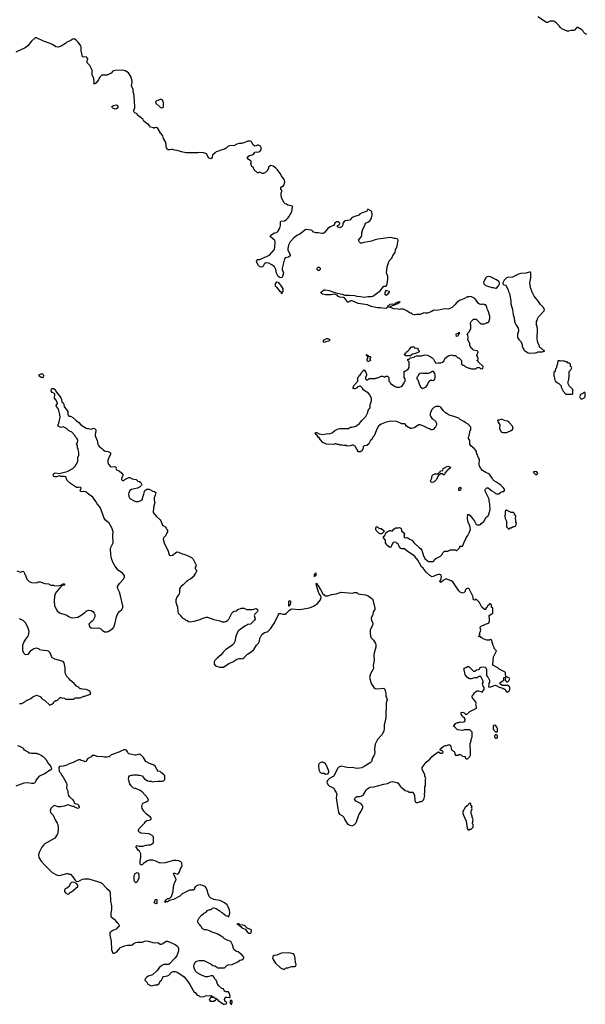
# Model space of a CAD drawing. Header units: inches. Extents: x 2347120 to 2490770, y 707513 to 877705.
# Tile 74 of 132: x 2373715 to 2383031, y 828431 to 844640. Entities that reach past the tile are written whole.
import ezdxf

# ---------------------------------------------------------------- set-up
doc = ezdxf.new("R2010")
doc.units = ezdxf.units.IN
doc.header["$MEASUREMENT"] = 0
for name, color, linetype in [('C3872', 7, 'Continuous'), ('C3873', 7, 'Continuous'), ('C3874', 7, 'Continuous'), ('C3883', 7, 'Continuous'), ('C3884', 7, 'Continuous')]:
    doc.layers.add(name, color=color, linetype=linetype)

msp = doc.modelspace()

# ---------------------------------------------------------------- linework, layer by layer
at = {"layer": 'C3872', "color": 5, "elevation": 120}
for points in [[(2375226, 830000), (2375226, 829990), (2375215, 829930), (2375218, 829878), (2375222, 829870), (2375270, 829832), (2375307, 829787), (2375332, 829770), (2375354, 829730), (2375354, 829710), (2375325, 829695), (2375302, 829670), (2375250, 829644), (2375218, 829622), (2375202, 829610), (2375200, 829600), (2375201, 829570), (2375221, 829470), (2375226, 829330), (2375250, 829274), (2375270, 829272), (2375310, 829291), (2375375, 829365), (2375444, 829396), (2375490, 829406), (2375550, 829404), (2375570, 829408), (2375603, 829437), (2375630, 829451), (2375650, 829455), (2375730, 829455), (2375750, 829459), (2375770, 829471), (2375803, 829477), (2375833, 829473), (2375930, 829444), (2375990, 829447), (2376030, 829423), (2376050, 829419), (2376075, 829430), (2376129, 829471), (2376150, 829471), (2376275, 829415), (2376312, 829390), (2376332, 829350), (2376331, 829310), (2376301, 829230), (2376271, 829190), (2376183, 829097), (2376170, 829089), (2376090, 829089), (2376056, 829070), (2376011, 829030), (2375975, 828985), (2375902, 828918), (2375830, 828894), (2375801, 828870), (2375782, 828850), (2375774, 828830), (2375810, 828794), (2375825, 828765), (2375870, 828742), (2375890, 828738), (2375950, 828752), (2375987, 828753), (2376010, 828774), (2376028, 828810), (2376048, 828830), (2376070, 828874), (2376086, 828890), (2376150, 828898), (2376170, 828911), (2376218, 828962), (2376250, 828974), (2376273, 828973), (2376310, 828961), (2376355, 828935), (2376422, 828882), (2376486, 828806), (2376518, 828758), (2376590, 828632), (2376604, 828624), (2376634, 828590), (2376672, 828572), (2376690, 828554), (2376750, 828562), (2376773, 828573), (2376870, 828574), (2376878, 828558), (2376910, 828554), (2376914, 828546), (2376870, 828546), (2376858, 828542), (2376853, 828527), (2376834, 828510), (2376850, 828482), (2376915, 828485), (2376942, 828498), (2376946, 828510), (2376942, 828522), (2376927, 828527), (2376926, 828534), (2376950, 828534), (2376958, 828518), (2376970, 828514), (2376980, 828500), (2377070, 828431), (2377090, 828431), (2377110, 828438), (2377128, 828450), (2377118, 828470), (2377099, 828479), (2377092, 828492), (2377087, 828510), (2377098, 828542), (2377110, 828551), (2377131, 828551), (2377170, 828542), (2377175, 828545), (2377180, 828560), (2377178, 828590), (2377155, 828635), (2377150, 828638), (2377110, 828638), (2377090, 828648), (2377070, 828686), (2377046, 828690), (2376996, 828736), (2376980, 828760), (2376968, 828770), (2376968, 828790), (2376950, 828826), (2376929, 828849), (2376908, 828890), (2376890, 828902), (2376870, 828902), (2376810, 828882), (2376777, 828883), (2376710, 828909), (2376690, 828924), (2376638, 828950), (2376615, 828970), (2376595, 829010), (2376582, 829050), (2376590, 829094), (2376610, 829132), (2376630, 829142), (2376672, 829152), (2376750, 829151), (2376871, 829091), (2376894, 829070), (2376930, 829062), (2376954, 829050), (2376973, 829033), (2377090, 829034), (2377126, 829070), (2377150, 829082), (2377216, 829084), (2377306, 829130), (2377340, 829160), (2377376, 829164), (2377406, 829190), (2377406, 829210), (2377380, 829240), (2377314, 829294), (2377290, 829298), (2377269, 829309), (2377250, 829328), (2377235, 829350), (2377222, 829410), (2377190, 829468), (2377130, 829489), (2377088, 829510), (2377068, 829530), (2377034, 829554), (2376969, 829589), (2376870, 829622), (2376850, 829635), (2376795, 829655), (2376760, 829660), (2376722, 829682), (2376710, 829706), (2376696, 829716), (2376680, 829740), (2376666, 829750), (2376648, 829788), (2376648, 829812), (2376670, 829854), (2376716, 829904), (2376740, 829920), (2376749, 829931), (2376786, 829950), (2376810, 829974), (2376848, 829992), (2376867, 829993), (2376875, 830000)], [(2376965, 830000), (2376984, 829984), (2377011, 829971), (2377032, 829950), (2377057, 829937), (2377110, 829892), (2377142, 829882), (2377150, 829874), (2377162, 829878), (2377174, 829930), (2377170, 829986), (2377164, 830000)]]:
    msp.add_lwpolyline(points, dxfattribs=at)
for points in [[(2377310, 829758), (2377294, 829750), (2377330, 829734), (2377338, 829738), (2377334, 829730), (2377365, 829705), (2377372, 829690), (2377426, 829666), (2377463, 829623), (2377490, 829605), (2377510, 829601), (2377530, 829614), (2377533, 829650), (2377521, 829661), (2377508, 829670), (2377463, 829683), (2377430, 829715), (2377410, 829729), (2377390, 829735), (2377340, 829740), (2377338, 829750), (2377325, 829755)], [(2378150, 829281), (2378026, 829274), (2377997, 829263), (2377950, 829238), (2377904, 829236), (2377884, 829216), (2377878, 829190), (2377887, 829167), (2377927, 829107), (2378010, 829031), (2378030, 829019), (2378070, 829005), (2378095, 829025), (2378109, 829031), (2378130, 829031), (2378190, 829051), (2378247, 829053), (2378262, 829058), (2378268, 829090), (2378256, 829116), (2378253, 829193), (2378240, 829240), (2378223, 829263)], [(2377190, 828498), (2377174, 828470), (2377190, 828434), (2377210, 828434), (2377215, 828470), (2377210, 828486)]]:
    msp.add_lwpolyline(points, close=True, dxfattribs=at)
at = {"layer": 'C3873', "color": 5, "elevation": 120}
for points in [[(2379148, 840000), (2379130, 839989), (2379110, 839989), (2379105, 840000)], [(2380000, 839875), (2379990, 839875), (2379970, 839869), (2379950, 839875), (2379870, 839878), (2379810, 839906), (2379770, 839906), (2379750, 839888), (2379691, 839889), (2379650, 839899), (2379610, 839895), (2379501, 839921), (2379446, 839946), (2379290, 839969), (2379250, 839983), (2379215, 840000)], [(2380000, 837992), (2379927, 838027), (2379830, 838029), (2379750, 838014), (2379670, 837983), (2379626, 837950), (2379591, 837890), (2379572, 837830), (2379552, 837790), (2379532, 837770), (2379512, 837730), (2379492, 837710), (2379464, 837656), (2379432, 837628), (2379390, 837626), (2379373, 837607), (2379372, 837588), (2379354, 837550), (2379330, 837526), (2379290, 837526), (2379286, 837530), (2379286, 837550), (2379268, 837568), (2379248, 837610), (2379240, 837620), (2379210, 837638), (2379190, 837638), (2379157, 837623), (2379110, 837618), (2379090, 837628), (2379052, 837628), (2379024, 837636), (2378990, 837638), (2378970, 837648), (2378950, 837648), (2378930, 837658), (2378910, 837658), (2378888, 837648), (2378766, 837650), (2378710, 837682), (2378670, 837722), (2378653, 837753), (2378629, 837769), (2378615, 837795), (2378578, 837830), (2378590, 837842), (2378610, 837842), (2378645, 837825), (2378710, 837811), (2378790, 837826), (2378810, 837823), (2378861, 837839), (2378905, 837875), (2378950, 837901), (2378990, 837911), (2379128, 837912), (2379166, 837930), (2379190, 837931), (2379230, 837945), (2379249, 837951), (2379310, 837992), (2379330, 838012), (2379350, 838042), (2379418, 838110), (2379447, 838173), (2379448, 838192), (2379460, 838220), (2379486, 838250), (2379487, 838307), (2379498, 838330), (2379508, 838372), (2379508, 838410), (2379478, 838470), (2379458, 838490), (2379390, 838538), (2379366, 838550), (2379366, 838570), (2379330, 838606), (2379310, 838608), (2379274, 838590), (2379264, 838576), (2379237, 838563), (2379223, 838563), (2379208, 838570), (2379208, 838590), (2379229, 838631), (2379286, 838690), (2379286, 838750), (2379306, 838770), (2379310, 838794), (2379330, 838794), (2379346, 838830), (2379390, 838874), (2379397, 838857), (2379418, 838830), (2379425, 838810), (2379425, 838790), (2379412, 838750), (2379412, 838730), (2379430, 838712), (2379447, 838713), (2379473, 838733), (2379567, 838733), (2379590, 838742), (2379616, 838744), (2379670, 838772), (2379692, 838772), (2379730, 838754), (2379747, 838773), (2379770, 838774), (2379794, 838750), (2379794, 838690), (2379804, 838684), (2379822, 838650), (2379882, 838610), (2379910, 838598), (2379930, 838591), (2379970, 838591), (2379998, 838602), (2380000, 838604)], [(2373670, 835565), (2373730, 835545), (2373770, 835562), (2373782, 835550), (2373792, 835530), (2373794, 835510), (2373810, 835494), (2373831, 835430), (2373870, 835391), (2373910, 835376), (2373989, 835371), (2374030, 835385), (2374050, 835385), (2374130, 835358), (2374191, 835351), (2374230, 835332), (2374270, 835332), (2374285, 835325), (2374330, 835321), (2374390, 835332), (2374430, 835351), (2374451, 835351), (2374452, 835330), (2374402, 835318), (2374319, 835221), (2374303, 835197), (2374288, 835152), (2374281, 835070), (2374290, 834994), (2374314, 834934), (2374331, 834910), (2374370, 834875), (2374490, 834839), (2374531, 834811), (2374558, 834798), (2374590, 834795), (2374670, 834806), (2374700, 834820), (2374760, 834860), (2374770, 834872), (2374790, 834882), (2374810, 834905), (2374850, 834918), (2374890, 834912), (2374917, 834897), (2374942, 834870), (2374952, 834850), (2374952, 834812), (2374917, 834743), (2374894, 834730), (2374852, 834690), (2374865, 834650), (2374890, 834631), (2374910, 834626), (2374989, 834631), (2375030, 834621), (2375051, 834611), (2375071, 834590), (2375110, 834565), (2375150, 834561), (2375170, 834566), (2375250, 834618), (2375263, 834637), (2375283, 834690), (2375309, 834810), (2375330, 834862), (2375361, 834899), (2375398, 834930), (2375414, 834966), (2375414, 834990), (2375375, 835155), (2375357, 835217), (2375329, 835270), (2375324, 835310), (2375360, 835360), (2375424, 835430), (2375442, 835470), (2375439, 835490), (2375410, 835529), (2375339, 835579), (2375282, 835650), (2375249, 835710), (2375229, 835769), (2375215, 835835), (2375213, 835930), (2375216, 835950), (2375252, 836030), (2375250, 836150), (2375255, 836210), (2375235, 836275), (2375189, 836350), (2375130, 836401), (2375117, 836417), (2375103, 836443), (2375052, 836590), (2375030, 836624), (2374989, 836669), (2374970, 836708), (2374920, 836780), (2374847, 836827), (2374810, 836864), (2374798, 836870), (2374770, 836873), (2374730, 836869), (2374716, 836876), (2374709, 836891), (2374728, 836930), (2374719, 836939), (2374710, 836942), (2374690, 836937), (2374650, 836939), (2374550, 837002), (2374495, 837055), (2374478, 837090), (2374478, 837110), (2374474, 837114), (2374450, 837122), (2374390, 837119), (2374370, 837129), (2374324, 837116), (2374293, 837113), (2374280, 837120), (2374274, 837130), (2374269, 837151), (2374274, 837166), (2374286, 837174), (2374310, 837179), (2374370, 837171), (2374410, 837181), (2374497, 837203), (2374588, 837250), (2374629, 837291), (2374673, 837367), (2374675, 837430), (2374688, 837470), (2374688, 837510), (2374676, 837576), (2374667, 837593), (2374666, 837630), (2374649, 837650), (2374667, 837673), (2374667, 837687), (2374675, 837710), (2374658, 837750), (2374635, 837775), (2374628, 837790), (2374570, 837858), (2374526, 837870), (2374488, 837908), (2374463, 837923), (2374430, 837935), (2374390, 837926), (2374348, 837950), (2374349, 837970), (2374362, 837998), (2374369, 838050), (2374381, 838090), (2374378, 838138), (2374355, 838230), (2374319, 838270), (2374314, 838290), (2374338, 838322), (2374339, 838330), (2374310, 838382), (2374288, 838410), (2374293, 838473), (2374278, 838490), (2374250, 838501), (2374234, 838530), (2374238, 838562), (2374249, 838571), (2374270, 838571), (2374301, 838550), (2374314, 838514), (2374350, 838476), (2374393, 838413), (2374404, 838390), (2374411, 838350), (2374431, 838330), (2374443, 838310), (2374445, 838265), (2374481, 838230), (2374506, 838190), (2374507, 838147), (2374520, 838120), (2374530, 838112), (2374550, 838112), (2374590, 838092), (2374650, 838038), (2374691, 838011), (2374722, 837970), (2374810, 837918), (2374830, 837911), (2374851, 837911), (2374890, 837898), (2374930, 837914), (2374950, 837911), (2374960, 837900), (2374967, 837890), (2374970, 837870), (2374956, 837810), (2374956, 837790), (2374991, 837710), (2375001, 837650), (2375011, 837630), (2375030, 837607), (2375065, 837585), (2375090, 837558), (2375110, 837545), (2375130, 837536), (2375171, 837531), (2375212, 837510), (2375212, 837490), (2375205, 837470), (2375181, 837430), (2375165, 837390), (2375165, 837355), (2375171, 837331), (2375190, 837312), (2375203, 837283), (2375230, 837277), (2375270, 837283), (2375297, 837277), (2375305, 837270), (2375298, 837250), (2375307, 837227), (2375351, 837211), (2375397, 837177), (2375412, 837152), (2375412, 837130), (2375394, 837090), (2375394, 837070), (2375410, 837054), (2375430, 837054), (2375448, 837072), (2375510, 837102), (2375530, 837102), (2375570, 837082), (2375634, 837070), (2375663, 837043), (2375690, 837036), (2375710, 837022), (2375725, 836990), (2375722, 836978), (2375690, 836946), (2375654, 836930), (2375554, 836906), (2375531, 836890), (2375511, 836850), (2375507, 836830), (2375511, 836790), (2375530, 836756), (2375610, 836715), (2375629, 836711), (2375670, 836711), (2375710, 836725), (2375730, 836742), (2375761, 836830), (2375769, 836871), (2375778, 836890), (2375790, 836902), (2375810, 836912), (2375850, 836912), (2375910, 836878), (2375935, 836875), (2375955, 836855), (2375947, 836810), (2375931, 836770), (2375931, 836731), (2375939, 836690), (2375919, 836610), (2375911, 836530), (2375965, 836465), (2376028, 836408), (2376041, 836390), (2376061, 836330), (2376074, 836314), (2376110, 836291), (2376130, 836271), (2376141, 836250), (2376147, 836230), (2376147, 836210), (2376141, 836190), (2376121, 836150), (2376084, 836110), (2376077, 836090), (2376094, 836030), (2376159, 835890), (2376178, 835830), (2376190, 835821), (2376200, 835820), (2376230, 835824), (2376302, 835878), (2376330, 835877), (2376390, 835847), (2376421, 835841), (2376479, 835819), (2376545, 835785), (2376570, 835761), (2376617, 835670), (2376619, 835650), (2376607, 835630), (2376607, 835607), (2376612, 835592), (2376624, 835584), (2376632, 835570), (2376611, 835529), (2376571, 835470), (2376531, 835430), (2376510, 835422), (2376462, 835390), (2376406, 835334), (2376372, 835310), (2376362, 835298), (2376348, 835270), (2376346, 835210), (2376341, 835190), (2376304, 835136), (2376285, 835090), (2376285, 835050), (2376313, 834970), (2376318, 834890), (2376325, 834870), (2376358, 834838), (2376390, 834792), (2376434, 834770), (2376450, 834754), (2376474, 834750), (2376493, 834733), (2376530, 834726), (2376590, 834736), (2376690, 834766), (2376734, 834786), (2376790, 834805), (2376810, 834802), (2376910, 834765), (2377010, 834742), (2377050, 834725), (2377090, 834725), (2377109, 834731), (2377138, 834750), (2377158, 834770), (2377210, 834872), (2377230, 834892), (2377250, 834902), (2377289, 834911), (2377310, 834931), (2377370, 834951), (2377410, 834951), (2377450, 834932), (2377550, 834932), (2377610, 834946), (2377630, 834932), (2377635, 834910), (2377630, 834898), (2377586, 834854), (2377578, 834830), (2377592, 834770), (2377584, 834756), (2377514, 834690), (2377470, 834686), (2377454, 834670), (2377422, 834658), (2377377, 834623), (2377351, 834609), (2377320, 834580), (2377310, 834568), (2377276, 834490), (2377256, 834404), (2377238, 834362), (2377201, 834330), (2377109, 834271), (2377068, 834230), (2377036, 834184), (2376967, 834130), (2376927, 834090), (2376916, 834070), (2376918, 834030), (2376942, 834002), (2377010, 833981), (2377050, 833979), (2377070, 833984), (2377159, 834041), (2377228, 834070), (2377289, 834111), (2377330, 834125), (2377350, 834125), (2377370, 834118), (2377390, 834125), (2377410, 834138), (2377466, 834194), (2377529, 834231), (2377569, 834271), (2377617, 834343), (2377650, 834378), (2377664, 834410), (2377669, 834451), (2377703, 834517), (2377749, 834551), (2377790, 834564), (2377810, 834576), (2377844, 834610), (2377870, 834645), (2377903, 834697), (2377962, 834810), (2377978, 834850), (2377990, 834862), (2378010, 834862), (2378050, 834851), (2378090, 834856), (2378112, 834868), (2378161, 834919), (2378190, 834939), (2378330, 834932), (2378490, 834959), (2378554, 834986), (2378618, 835030), (2378668, 835090), (2378679, 835130), (2378674, 835154), (2378647, 835190), (2378629, 835231), (2378598, 835350), (2378600, 835360), (2378610, 835362), (2378624, 835324), (2378630, 835322), (2378670, 835261), (2378708, 835188), (2378750, 835153), (2378790, 835157), (2378850, 835177), (2378930, 835187), (2379010, 835217), (2379190, 835202), (2379230, 835212), (2379250, 835213), (2379268, 835208), (2379291, 835191), (2379410, 835171), (2379453, 835153), (2379513, 835113), (2379530, 835096), (2379539, 835070), (2379565, 834950), (2379562, 834930), (2379546, 834910), (2379537, 834890), (2379530, 834850), (2379506, 834790), (2379508, 834750), (2379531, 834710), (2379533, 834690), (2379516, 834644), (2379490, 834598), (2379488, 834530), (2379497, 834470), (2379543, 834423), (2379575, 834370), (2379583, 834350), (2379583, 834310), (2379568, 834270), (2379548, 834190), (2379546, 834170), (2379553, 834090), (2379537, 834010), (2379542, 833970), (2379536, 833950), (2379491, 833870), (2379477, 833810), (2379504, 833710), (2379549, 833649), (2379570, 833630), (2379610, 833622), (2379710, 833633), (2379723, 833623), (2379736, 833595), (2379746, 833550), (2379747, 833510), (2379767, 833450), (2379751, 833390), (2379748, 833150), (2379730, 833070), (2379716, 833030), (2379718, 832970), (2379713, 832930), (2379682, 832870), (2379610, 832789), (2379569, 832711), (2379557, 832630), (2379563, 832570), (2379561, 832550), (2379550, 832524), (2379525, 832490), (2379511, 832430), (2379490, 832404), (2379390, 832344), (2379350, 832326), (2379310, 832316), (2379270, 832315), (2379190, 832329), (2379130, 832323), (2379010, 832349), (2378970, 832335), (2378947, 832313), (2378890, 832186), (2378825, 832155), (2378785, 832115), (2378774, 832090), (2378792, 832050), (2378812, 832030), (2378890, 831992), (2378907, 831950), (2378930, 831916), (2378936, 831890), (2378928, 831830), (2378953, 831653), (2378967, 831587), (2378984, 831564), (2379033, 831533), (2379053, 831513), (2379071, 831470), (2379107, 831410), (2379131, 831390), (2379150, 831379), (2379190, 831371), (2379229, 831391), (2379250, 831411), (2379264, 831436), (2379303, 831550), (2379341, 831610), (2379366, 831670), (2379365, 831690), (2379357, 831710), (2379339, 831730), (2379250, 831778), (2379238, 831790), (2379229, 831810), (2379238, 831830), (2379250, 831842), (2379270, 831852), (2379313, 831853), (2379350, 831865), (2379370, 831878), (2379382, 831890), (2379423, 831957), (2379441, 831979), (2379464, 831996), (2379490, 832004), (2379550, 832010), (2379710, 832055), (2379775, 832065), (2379830, 832096), (2379850, 832101), (2379930, 832082), (2379951, 832071), (2379983, 832023), (2380000, 832008)], [(2380000, 835932), (2379990, 835935), (2379966, 835966), (2379949, 836009), (2379930, 836018), (2379910, 836038), (2379867, 836033), (2379843, 835997), (2379830, 835958), (2379810, 835949), (2379762, 835990), (2379749, 836010), (2379742, 836030), (2379742, 836070), (2379708, 836110), (2379708, 836130), (2379728, 836150), (2379747, 836193), (2379766, 836210), (2379810, 836232), (2379830, 836232), (2379850, 836222), (2379883, 836257), (2379910, 836274), (2379950, 836274), (2379970, 836282), (2379992, 836270), (2380000, 836254)], [(2373710, 833382), (2373750, 833382), (2373798, 833410), (2373814, 833426), (2373897, 833463), (2373930, 833491), (2373990, 833518), (2374050, 833498), (2374062, 833490), (2374072, 833470), (2374090, 833452), (2374130, 833434), (2374210, 833354), (2374246, 833370), (2374270, 833394), (2374283, 833417), (2374308, 833432), (2374330, 833434), (2374380, 833480), (2374390, 833482), (2374410, 833474), (2374452, 833472), (2374470, 833454), (2374607, 833453), (2374630, 833474), (2374710, 833474), (2374770, 833502), (2374790, 833505), (2374830, 833522), (2374866, 833530), (2374886, 833550), (2374870, 833586), (2374826, 833610), (2374810, 833615), (2374750, 833618), (2374730, 833626), (2374710, 833626), (2374686, 833650), (2374649, 833669), (2374613, 833713), (2374546, 833766), (2374530, 833788), (2374489, 833829), (2374469, 833870), (2374463, 833910), (2374466, 833970), (2374450, 834054), (2374430, 834073), (2374294, 834114), (2374257, 834137), (2374238, 834158), (2374215, 834215), (2374190, 834242), (2374170, 834249), (2374070, 834259), (2374047, 834267), (2374030, 834281), (2373990, 834295), (2373950, 834285), (2373894, 834246), (2373883, 834237), (2373850, 834188), (2373823, 834183), (2373806, 834190), (2373786, 834210), (2373768, 834250), (2373768, 834350), (2373782, 834390), (2373817, 834443), (2373850, 834485), (2373861, 834510), (2373869, 834570), (2373850, 834638), (2373813, 834710), (2373770, 834749), (2373710, 834775)], [(2373658, 832030), (2373790, 832079), (2373850, 832081), (2373910, 832071), (2373950, 832072), (2373970, 832082), (2373984, 832116), (2373998, 832130), (2374008, 832150), (2374048, 832190), (2374129, 832231), (2374190, 832272), (2374210, 832292), (2374227, 832293), (2374246, 832310), (2374228, 832350), (2374178, 832410), (2374158, 832450), (2374110, 832498), (2374090, 832508), (2374070, 832528), (2374030, 832548), (2374009, 832549), (2373990, 832558), (2373910, 832558), (2373890, 832568), (2373870, 832568), (2373846, 832590), (2373796, 832616), (2373780, 832640), (2373770, 832648), (2373716, 832676), (2373687, 832687)], [(2377164, 830000), (2377150, 830035), (2377130, 830069), (2377090, 830104), (2377038, 830130), (2377010, 830141), (2376910, 830157), (2376861, 830181), (2376841, 830201), (2376819, 830250), (2376804, 830310), (2376788, 830350), (2376770, 830368), (2376743, 830383), (2376690, 830399), (2376650, 830394), (2376612, 830370), (2376592, 830350), (2376593, 830327), (2376572, 830308), (2376510, 830308), (2376390, 830248), (2376351, 830209), (2376250, 830155), (2376181, 830139), (2376150, 830119), (2376122, 830118), (2376110, 830106), (2376109, 830130), (2376128, 830150), (2376149, 830171), (2376170, 830171), (2376194, 830186), (2376213, 830207), (2376242, 830290), (2376249, 830370), (2376262, 830410), (2376264, 830430), (2376289, 830470), (2376294, 830490), (2376261, 830550), (2376256, 830576), (2376248, 830590), (2376269, 830591), (2376283, 830583), (2376310, 830576), (2376330, 830585), (2376345, 830610), (2376361, 830659), (2376382, 830690), (2376389, 830710), (2376388, 830748), (2376382, 830770), (2376335, 830795), (2376290, 830799), (2376250, 830796), (2376110, 830761), (2376030, 830757), (2375990, 830769), (2375945, 830795), (2375910, 830804), (2375870, 830804), (2375850, 830802), (2375810, 830789), (2375752, 830750), (2375730, 830728), (2375710, 830726), (2375700, 830740), (2375698, 830790), (2375708, 830850), (2375708, 830910), (2375688, 830950), (2375669, 830969), (2375629, 831031), (2375638, 831042), (2375650, 831045), (2375675, 831035), (2375745, 831035), (2375790, 831051), (2375810, 831051), (2375830, 831058), (2375870, 831058), (2375918, 831090), (2375918, 831190), (2375895, 831210), (2375850, 831235), (2375709, 831249), (2375678, 831270), (2375669, 831291), (2375689, 831330), (2375769, 831411), (2375794, 831446), (2375810, 831458), (2375850, 831461), (2375868, 831470), (2375888, 831490), (2375872, 831512), (2375801, 831561), (2375759, 831610), (2375732, 831652), (2375726, 831690), (2375737, 831730), (2375750, 831743), (2375808, 831770), (2375834, 831790), (2375819, 831830), (2375730, 831929), (2375702, 831950), (2375630, 831982), (2375610, 831982), (2375590, 831989), (2375549, 832030), (2375530, 832058), (2375518, 832090), (2375518, 832110), (2375509, 832130), (2375510, 832174), (2375526, 832190), (2375550, 832202), (2375570, 832202), (2375589, 832211), (2375650, 832211), (2375665, 832205), (2375690, 832205), (2375731, 832191), (2375765, 832150), (2375818, 832110), (2375850, 832102), (2375882, 832102), (2375910, 832092), (2375930, 832098), (2375990, 832102), (2376070, 832102), (2376086, 832110), (2376106, 832130), (2376106, 832190), (2376102, 832202), (2376087, 832207), (2376082, 832222), (2376067, 832227), (2376062, 832242), (2376047, 832247), (2376030, 832266), (2375987, 832267), (2375986, 832290), (2375967, 832307), (2375950, 832346), (2375926, 832370), (2375887, 832387), (2375870, 832388), (2375840, 832400), (2375790, 832428), (2375754, 832494), (2375710, 832538), (2375690, 832548), (2375630, 832535), (2375610, 832535), (2375514, 832554), (2375495, 832570), (2375489, 832590), (2375473, 832613), (2375450, 832619), (2375430, 832619), (2375380, 832600), (2375350, 832582), (2375254, 832550), (2375214, 832530), (2375190, 832506), (2375170, 832506), (2375150, 832498), (2375110, 832498), (2375087, 832507), (2374990, 832508), (2374950, 832526), (2374910, 832526), (2374890, 832506), (2374840, 832480), (2374822, 832458), (2374810, 832426), (2374790, 832422), (2374774, 832434), (2374725, 832445), (2374710, 832455), (2374685, 832455), (2374594, 832410), (2374530, 832389), (2374494, 832370), (2374431, 832349), (2374370, 832346), (2374362, 832330), (2374364, 832264), (2374390, 832234), (2374397, 832217), (2374430, 832172), (2374486, 832070), (2374491, 832050), (2374486, 831990), (2374506, 831946), (2374508, 831910), (2374517, 831870), (2374531, 831850), (2374583, 831803), (2374605, 831770), (2374612, 831750), (2374630, 831738), (2374670, 831725), (2374692, 831690), (2374694, 831670), (2374682, 831658), (2374670, 831655), (2374629, 831669), (2374610, 831688), (2374590, 831689), (2374510, 831713), (2374447, 831693), (2374390, 831681), (2374350, 831684), (2374290, 831702), (2374280, 831700), (2374270, 831698), (2374230, 831655), (2374218, 831622), (2374224, 831590), (2374266, 831546), (2374299, 831470), (2374335, 831415), (2374345, 831390), (2374349, 831330), (2374344, 831250), (2374335, 831225), (2374293, 831167), (2374129, 831071), (2374107, 831053), (2374082, 831018), (2374034, 830930), (2374024, 830890), (2374031, 830850), (2374071, 830790), (2374130, 830722), (2374250, 830603), (2374335, 830555), (2374370, 830551), (2374490, 830585), (2374510, 830582), (2374530, 830572), (2374550, 830572), (2374592, 830530), (2374622, 830482), (2374650, 830452), (2374690, 830461), (2374749, 830491), (2374777, 830497), (2374850, 830495), (2374910, 830483), (2375030, 830441), (2375050, 830437), (2375070, 830427), (2375144, 830344), (2375190, 830305), (2375199, 830290), (2375203, 830270), (2375211, 830131), (2375226, 830050), (2375226, 830000)], [(2376875, 830000), (2376890, 830014), (2376910, 830022), (2376950, 830011), (2376965, 830000)]]:
    msp.add_lwpolyline(points, dxfattribs=at)
for points in [[(2379974, 839994), (2379936, 839990), (2379935, 839985), (2379923, 839977), (2379895, 839970), (2379897, 839963), (2379886, 839954), (2379850, 839956), (2379812, 839950), (2379802, 839938), (2379774, 839930), (2379778, 839918), (2379793, 839913), (2379810, 839912), (2379830, 839922), (2379890, 839946), (2379903, 839957), (2379910, 839955), (2379930, 839961), (2379979, 839990)], [(2378730, 839328), (2378715, 839350), (2378729, 839370), (2378768, 839390), (2378790, 839391), (2378825, 839370), (2378812, 839350), (2378776, 839344)], [(2379450, 839009), (2379438, 839030), (2379438, 839050), (2379448, 839070), (2379447, 839087), (2379442, 839102), (2379426, 839110), (2379426, 839130), (2379429, 839131), (2379434, 839130), (2379438, 839118), (2379454, 839110), (2379458, 839098), (2379490, 839094), (2379494, 839090), (2379494, 839070), (2379482, 839058), (2379484, 839044), (2379494, 839030)], [(2374090, 838745), (2374070, 838750), (2374044, 838770), (2374033, 838790), (2374041, 838799), (2374070, 838812), (2374090, 838810), (2374100, 838800), (2374106, 838790), (2374106, 838770), (2374102, 838758)], [(2379650, 836262), (2379670, 836262), (2379692, 836250), (2379712, 836230), (2379714, 836210), (2379690, 836188), (2379670, 836178), (2379650, 836178), (2379629, 836189), (2379588, 836230), (2379578, 836250), (2379578, 836270), (2379586, 836290), (2379610, 836291), (2379630, 836272)], [(2378570, 835466), (2378569, 835511), (2378582, 835518), (2378586, 835530), (2378592, 835532), (2378592, 835490), (2378578, 835482)], [(2378150, 834988), (2378149, 835070), (2378170, 835076), (2378175, 835070), (2378176, 835050), (2378170, 835006), (2378158, 835002)], [(2378710, 832415), (2378685, 832415), (2378650, 832398), (2378642, 832390), (2378638, 832370), (2378642, 832290), (2378665, 832245), (2378690, 832234), (2378730, 832234), (2378750, 832222), (2378790, 832225), (2378798, 832230), (2378808, 832250), (2378807, 832267), (2378775, 832350), (2378750, 832388), (2378729, 832409)], [(2375630, 830429), (2375610, 830448), (2375603, 830470), (2375601, 830550), (2375618, 830582), (2375650, 830602), (2375671, 830590), (2375680, 830540), (2375679, 830510), (2375651, 830450)], [(2374590, 830442), (2374570, 830438), (2374550, 830418), (2374518, 830362), (2374490, 830342), (2374462, 830330), (2374451, 830310), (2374452, 830290), (2374470, 830265), (2374510, 830245), (2374530, 830252), (2374549, 830271), (2374570, 830282), (2374673, 830370), (2374674, 830390), (2374655, 830415), (2374616, 830436)], [(2375970, 830086), (2375946, 830090), (2375942, 830102), (2375926, 830110), (2375942, 830118), (2375946, 830150), (2375950, 830154), (2375970, 830154), (2375974, 830150), (2375974, 830090)]]:
    msp.add_lwpolyline(points, close=True, dxfattribs=at)
at = {"layer": 'C3874', "color": 5, "elevation": 120}
for points in [[(2379105, 840000), (2379093, 840030), (2379062, 840062), (2379049, 840069), (2378990, 840073), (2378954, 840090), (2378943, 840103), (2378915, 840115), (2378890, 840119), (2378847, 840113), (2378750, 840109), (2378701, 840121), (2378686, 840130), (2378678, 840138), (2378675, 840150), (2378694, 840170), (2378727, 840193), (2378750, 840195), (2378810, 840183), (2378870, 840161), (2378896, 840156), (2378923, 840143), (2379024, 840124), (2379070, 840105), (2379145, 840105), (2379230, 840099), (2379270, 840087), (2379330, 840083), (2379390, 840071), (2379450, 840081), (2379510, 840081), (2379533, 840087), (2379550, 840098), (2379570, 840118), (2379650, 840178), (2379710, 840252), (2379750, 840254), (2379766, 840294), (2379780, 840370), (2379778, 840410), (2379757, 840470), (2379769, 840570), (2379799, 840670), (2379844, 840716), (2379860, 840760), (2379897, 840810), (2379907, 840850), (2379931, 840910), (2379949, 841010), (2379943, 841023), (2379930, 841033), (2379910, 841039), (2379890, 841039), (2379830, 841057), (2379614, 841026), (2379570, 841017), (2379510, 840993), (2379387, 840973), (2379350, 840959), (2379330, 840962), (2379310, 840978), (2379295, 841010), (2379342, 841070), (2379349, 841090), (2379349, 841130), (2379364, 841190), (2379399, 841250), (2379409, 841291), (2379450, 841306), (2379482, 841330), (2379509, 841370), (2379522, 841430), (2379516, 841476), (2379496, 841496), (2379450, 841518), (2379431, 841489), (2379420, 841480), (2379343, 841457), (2379318, 841442), (2379311, 841429), (2379290, 841415), (2379230, 841399), (2379197, 841383), (2379178, 841370), (2379150, 841338), (2379074, 841326), (2379061, 841319), (2379038, 841290), (2379037, 841263), (2379022, 841230), (2379010, 841222), (2378990, 841215), (2378948, 841230), (2378948, 841250), (2378975, 841265), (2378988, 841290), (2378966, 841310), (2378950, 841313), (2378934, 841310), (2378906, 841290), (2378887, 841253), (2378830, 841229), (2378790, 841204), (2378730, 841130), (2378710, 841119), (2378690, 841118), (2378630, 841133), (2378590, 841133), (2378542, 841150), (2378530, 841168), (2378517, 841177), (2378430, 841185), (2378405, 841170), (2378330, 841107), (2378291, 841090), (2378230, 841049), (2378170, 840983), (2378143, 840930), (2378131, 840871), (2378131, 840851), (2378171, 840770), (2378167, 840750), (2378142, 840730), (2378090, 840722), (2378077, 840703), (2378039, 840550), (2378038, 840530), (2378059, 840470), (2378045, 840410), (2378030, 840393), (2377997, 840397), (2377973, 840410), (2377946, 840466), (2377932, 840530), (2377923, 840550), (2377909, 840570), (2377866, 840606), (2377818, 840630), (2377770, 840638), (2377750, 840629), (2377737, 840610), (2377730, 840588), (2377712, 840570), (2377690, 840565), (2377670, 840574), (2377650, 840594), (2377626, 840630), (2377615, 840665), (2377619, 840681), (2377629, 840691), (2377670, 840694), (2377690, 840701), (2377830, 840766), (2377907, 840850), (2377917, 840890), (2377922, 840990), (2377913, 841010), (2377842, 841070), (2377849, 841090), (2377910, 841131), (2377950, 841139), (2377969, 841151), (2377999, 841210), (2378012, 841250), (2378010, 841314), (2378018, 841322), (2378078, 841330), (2378109, 841350), (2378130, 841371), (2378150, 841396), (2378189, 841470), (2378197, 841490), (2378209, 841550), (2378206, 841570), (2378130, 841589), (2378110, 841602), (2378086, 841610), (2378070, 841626), (2378029, 841709), (2378021, 841770), (2378024, 841790), (2378034, 841810), (2378035, 841830), (2378018, 841850), (2378018, 841870), (2378030, 841892), (2378050, 841894), (2378070, 841922), (2378081, 841970), (2378070, 842008), (2378027, 842067), (2378004, 842110), (2377962, 842170), (2377930, 842202), (2377890, 842228), (2377850, 842238), (2377834, 842230), (2377814, 842210), (2377812, 842190), (2377792, 842150), (2377770, 842128), (2377730, 842109), (2377710, 842109), (2377670, 842129), (2377650, 842118), (2377630, 842118), (2377578, 842170), (2377558, 842210), (2377541, 842221), (2377532, 842232), (2377524, 842270), (2377529, 842290), (2377528, 842310), (2377466, 842350), (2377468, 842370), (2377478, 842390), (2377498, 842402), (2377546, 842414), (2377569, 842431), (2377590, 842458), (2377610, 842465), (2377630, 842461), (2377670, 842471), (2377689, 842490), (2377694, 842510), (2377694, 842534), (2377680, 842560), (2377650, 842575), (2377630, 842574), (2377610, 842562), (2377590, 842558), (2377562, 842582), (2377535, 842630), (2377530, 842635), (2377510, 842639), (2377470, 842639), (2377422, 842618), (2377370, 842602), (2377330, 842599), (2377294, 842590), (2377251, 842569), (2377174, 842566), (2377150, 842559), (2377116, 842524), (2377090, 842507), (2377028, 842492), (2376990, 842474), (2376950, 842462), (2376932, 842450), (2376892, 842410), (2376885, 842375), (2376870, 842349), (2376830, 842363), (2376790, 842429), (2376746, 842450), (2376670, 842455), (2376650, 842449), (2376451, 842449), (2376382, 842462), (2376310, 842484), (2376270, 842490), (2376230, 842503), (2376210, 842505), (2376190, 842495), (2376159, 842499), (2376147, 842507), (2376135, 842530), (2376129, 842550), (2376129, 842590), (2376115, 842630), (2376086, 842686), (2376075, 842730), (2376050, 842758), (2376026, 842770), (2376026, 842790), (2375990, 842848), (2375970, 842866), (2375938, 842862), (2375930, 842846), (2375918, 842858), (2375870, 842869), (2375837, 842917), (2375790, 842942), (2375762, 842970), (2375745, 843005), (2375658, 843070), (2375648, 843088), (2375610, 843108), (2375600, 843120), (2375595, 843130), (2375595, 843150), (2375614, 843190), (2375614, 843230), (2375605, 843270), (2375599, 843390), (2375585, 843450), (2375584, 843490), (2375554, 843550), (2375569, 843609), (2375569, 843630), (2375545, 843705), (2375505, 843765), (2375450, 843799), (2375410, 843809), (2375290, 843804), (2375261, 843799), (2375248, 843792), (2375220, 843760), (2375190, 843742), (2375150, 843729), (2375070, 843728), (2375030, 843689), (2375011, 843649), (2374970, 843595), (2374950, 843582), (2374944, 843584), (2374938, 843590), (2374942, 843610), (2374938, 843670), (2374908, 843730), (2374907, 843807), (2374870, 843886), (2374828, 843930), (2374828, 843970), (2374838, 843990), (2374836, 843996), (2374820, 844020), (2374810, 844028), (2374770, 844022), (2374749, 844029), (2374726, 844126), (2374729, 844190), (2374722, 844210), (2374679, 844270), (2374650, 844299), (2374610, 844324), (2374590, 844319), (2374546, 844294), (2374492, 844270), (2374470, 844249), (2374398, 844202), (2374350, 844189), (2374310, 844195), (2374258, 844230), (2374218, 844250), (2374105, 844285), (2373990, 844341), (2373970, 844339), (2373910, 844286), (2373848, 844210), (2373805, 844175), (2373650, 844107)], [(2379215, 840000), (2379190, 840013), (2379168, 840012), (2379148, 840000)]]:
    msp.add_lwpolyline(points, dxfattribs=at)
for points in [[(2376050, 843328), (2376030, 843328), (2375990, 843308), (2375970, 843306), (2375954, 843290), (2375958, 843258), (2375970, 843254), (2376030, 843201), (2376050, 843191), (2376070, 843194), (2376082, 843198), (2376086, 843210), (2376082, 843222), (2376082, 843270), (2376076, 843296), (2376060, 843320)], [(2375290, 843169), (2375250, 843182), (2375242, 843190), (2375235, 843210), (2375258, 843230), (2375310, 843236), (2375321, 843230), (2375331, 843210), (2375331, 843190), (2375310, 843174)], [(2378650, 840509), (2378630, 840509), (2378613, 840530), (2378613, 840550), (2378630, 840564), (2378650, 840566), (2378663, 840550), (2378664, 840530)], [(2378030, 840128), (2378026, 840130), (2378026, 840150), (2378010, 840158), (2377950, 840238), (2377926, 840250), (2377928, 840290), (2377938, 840310), (2377950, 840322), (2377970, 840318), (2377981, 840301), (2378011, 840271), (2378047, 840210), (2378051, 840169), (2378044, 840156), (2378034, 840150)], [(2379750, 840186), (2379727, 840150), (2379730, 840122), (2379750, 840107), (2379770, 840116), (2379795, 840145), (2379808, 840150), (2379806, 840166), (2379758, 840178)]]:
    msp.add_lwpolyline(points, close=True, dxfattribs=at)
at = {"layer": 'C3883', "color": 5, "elevation": 120}
for points in [[(2380000, 838604), (2380020, 838620), (2380036, 838644), (2380046, 838650), (2380048, 838672), (2380066, 838690), (2380066, 838730), (2380046, 838750), (2380048, 838852), (2380070, 838854), (2380087, 838873), (2380115, 838885), (2380127, 838913), (2380127, 839007), (2380106, 839030), (2380106, 839050), (2380110, 839054), (2380130, 839054), (2380150, 839074), (2380210, 839082), (2380224, 839096), (2380250, 839105), (2380330, 839107), (2380390, 839123), (2380430, 839116), (2380478, 839098), (2380510, 839076), (2380531, 839050), (2380551, 839010), (2380570, 838985), (2380609, 838991), (2380650, 838991), (2380680, 839000), (2380701, 839019), (2380719, 839061), (2380748, 839090), (2380775, 839105), (2380830, 839122), (2380853, 839113), (2380890, 839114), (2380930, 839074), (2380950, 839074), (2380994, 839030), (2380994, 838970), (2381010, 838954), (2381030, 838954), (2381054, 838930), (2381110, 838902), (2381130, 838902), (2381150, 838892), (2381227, 838893), (2381248, 838912), (2381290, 838914), (2381310, 838894), (2381342, 838898), (2381346, 838930), (2381267, 839007), (2381262, 839022), (2381246, 839030), (2381262, 839038), (2381266, 839050), (2381266, 839070), (2381256, 839096), (2381246, 839110), (2381248, 839130), (2381268, 839170), (2381250, 839188), (2381190, 839198), (2381170, 839218), (2381148, 839230), (2381142, 839262), (2381129, 839269), (2381127, 839307), (2381098, 839370), (2381102, 839410), (2381098, 839450), (2381086, 839470), (2381126, 839510), (2381130, 839534), (2381142, 839538), (2381146, 839550), (2381146, 839610), (2381138, 839630), (2381138, 839650), (2381149, 839671), (2381190, 839712), (2381234, 839710), (2381310, 839634), (2381370, 839634), (2381396, 839644), (2381410, 839654), (2381430, 839654), (2381446, 839670), (2381448, 839690), (2381460, 839720), (2381460, 839760), (2381430, 839846), (2381408, 839890), (2381408, 839910), (2381390, 839946), (2381370, 839948), (2381355, 839955), (2381330, 839949), (2381309, 839949), (2381290, 839955), (2381270, 839968), (2381249, 840000)], [(2380938, 840000), (2380905, 839975), (2380888, 839952), (2380836, 839904), (2380790, 839881), (2380770, 839877), (2380730, 839881), (2380690, 839876), (2380590, 839854), (2380550, 839859), (2380527, 839853), (2380505, 839835), (2380430, 839809), (2380391, 839809), (2380370, 839815), (2380310, 839789), (2380252, 839788), (2380230, 839782), (2380210, 839782), (2380189, 839789), (2380170, 839808), (2380150, 839809), (2380130, 839818), (2380090, 839849), (2380035, 839875), (2380000, 839875)], [(2381805, 840000), (2381805, 839965), (2381831, 839870), (2381840, 839780), (2381858, 839730), (2381865, 839670), (2381892, 839610), (2381922, 839562), (2381931, 839530), (2381931, 839510), (2381916, 839464), (2381916, 839410), (2381935, 839375), (2381965, 839350), (2381986, 839310), (2381998, 839238), (2382013, 839233), (2382014, 839210), (2382032, 839190), (2382090, 839158), (2382110, 839152), (2382150, 839158), (2382190, 839152), (2382207, 839153), (2382230, 839162), (2382250, 839172), (2382327, 839173), (2382366, 839190), (2382330, 839206), (2382306, 839230), (2382283, 839243), (2382278, 839250), (2382278, 839270), (2382255, 839310), (2382242, 839350), (2382238, 839390), (2382242, 839530), (2382235, 839595), (2382228, 839610), (2382228, 839670), (2382238, 839690), (2382242, 839718), (2382258, 839750), (2382355, 839845), (2382358, 839870), (2382338, 839910), (2382295, 839950), (2382257, 840000)], [(2380000, 836254), (2380002, 836250), (2380002, 836222), (2380030, 836202), (2380051, 836170), (2380042, 836130), (2380050, 836114), (2380070, 836112), (2380090, 836118), (2380110, 836112), (2380130, 836092), (2380171, 836071), (2380214, 836030), (2380218, 836018), (2380230, 836014), (2380294, 835950), (2380317, 835937), (2380338, 835910), (2380362, 835830), (2380390, 835772), (2380430, 835731), (2380450, 835718), (2380520, 835720), (2380535, 835725), (2380549, 835751), (2380570, 835772), (2380646, 835810), (2380668, 835832), (2380688, 835870), (2380710, 835892), (2380767, 835893), (2380810, 835912), (2380890, 835912), (2380904, 835904), (2380916, 835904), (2380966, 835950), (2380966, 835970), (2380970, 835974), (2381010, 835974), (2381042, 836050), (2381060, 836080), (2381069, 836111), (2381098, 836150), (2381118, 836190), (2381138, 836250), (2381130, 836306), (2381104, 836370), (2381089, 836430), (2381089, 836451), (2381096, 836476), (2381090, 836492), (2381110, 836492), (2381130, 836482), (2381158, 836450), (2381203, 836383), (2381232, 836332), (2381250, 836322), (2381290, 836322), (2381306, 836330), (2381316, 836344), (2381360, 836380), (2381398, 836450), (2381430, 836474), (2381448, 836510), (2381449, 836530), (2381462, 836570), (2381458, 836670), (2381448, 836712), (2381447, 836747), (2381378, 836890), (2381386, 836910), (2381410, 836934), (2381430, 836934), (2381490, 836882), (2381530, 836862), (2381550, 836842), (2381570, 836832), (2381607, 836833), (2381640, 836860), (2381668, 836872), (2381690, 836874), (2381698, 836890), (2381698, 836910), (2381680, 836940), (2381640, 836980), (2381590, 837008), (2381570, 837028), (2381530, 837048), (2381509, 837069), (2381488, 837110), (2381450, 837158), (2381390, 837188), (2381340, 837220), (2381308, 837250), (2381288, 837290), (2381280, 837320), (2381287, 837407), (2381270, 837426), (2381238, 837510), (2381238, 837530), (2381230, 837546), (2381200, 837580), (2381180, 837600), (2381143, 837623), (2381126, 837650), (2381128, 837710), (2381108, 837748), (2381108, 837770), (2381118, 837790), (2381118, 837810), (2381127, 837833), (2381128, 837872), (2381146, 837890), (2381146, 837930), (2381100, 837980), (2381050, 838008), (2381030, 838028), (2380970, 838058), (2380950, 838078), (2380850, 838115), (2380806, 838126), (2380753, 838153), (2380729, 838170), (2380690, 838209), (2380650, 838259), (2380626, 838270), (2380572, 838272), (2380541, 838259), (2380510, 838229), (2380485, 838190), (2380473, 838150), (2380474, 838130), (2380484, 838104), (2380510, 838071), (2380545, 838050), (2380565, 838030), (2380582, 837990), (2380582, 837970), (2380565, 837935), (2380525, 837895), (2380510, 837889), (2380490, 837889), (2380465, 837905), (2380430, 837915), (2380383, 837943), (2380310, 837969), (2380290, 837969), (2380270, 837962), (2380210, 837922), (2380170, 837908), (2380150, 837908), (2380088, 837950), (2380070, 837978), (2380050, 837988), (2380008, 837988), (2380000, 837992)], [(2380000, 832008), (2380062, 831950), (2380110, 831938), (2380130, 831926), (2380150, 831921), (2380190, 831925), (2380197, 831917), (2380217, 831870), (2380222, 831790), (2380230, 831766), (2380250, 831756), (2380270, 831756), (2380309, 831771), (2380330, 831771), (2380344, 831776), (2380370, 831802), (2380388, 831870), (2380378, 831890), (2380388, 831910), (2380388, 832010), (2380398, 832030), (2380398, 832130), (2380406, 832150), (2380388, 832188), (2380387, 832207), (2380343, 832303), (2380342, 832330), (2380410, 832418), (2380472, 832468), (2380509, 832510), (2380570, 832561), (2380610, 832585), (2380622, 832582), (2380644, 832564), (2380670, 832563), (2380682, 832570), (2380689, 832590), (2380670, 832609), (2380648, 832608), (2380640, 832620), (2380638, 832630), (2380655, 832650), (2380690, 832678), (2380730, 832692), (2380747, 832693), (2380770, 832702), (2380800, 832700), (2380810, 832694), (2380817, 832677), (2380820, 832640), (2380830, 832614), (2380870, 832594), (2380882, 832570), (2380882, 832550), (2380890, 832534), (2380930, 832534), (2380950, 832542), (2380970, 832542), (2380994, 832530), (2381010, 832514), (2381050, 832512), (2381054, 832490), (2381070, 832474), (2381090, 832474), (2381128, 832512), (2381138, 832530), (2381142, 832570), (2381135, 832725), (2381149, 832770), (2381149, 832791), (2381168, 832832), (2381168, 832910), (2381130, 832948), (2381033, 832947), (2381010, 832938), (2380928, 832948), (2380870, 833006), (2380862, 833002), (2380890, 833052), (2380928, 833072), (2380947, 833073), (2380970, 833082), (2381010, 833076), (2381030, 833079), (2381044, 833090), (2381054, 833110), (2381050, 833126), (2381040, 833140), (2381006, 833170), (2380988, 833208), (2380987, 833233), (2381010, 833242), (2381034, 833230), (2381070, 833194), (2381130, 833254), (2381236, 833304), (2381239, 833330), (2381229, 833370), (2381234, 833390), (2381230, 833406), (2381178, 833470), (2381168, 833490), (2381168, 833510), (2381190, 833534), (2381203, 833557), (2381223, 833577), (2381248, 833592), (2381270, 833592), (2381310, 833582), (2381330, 833572), (2381367, 833613), (2381367, 833647), (2381350, 833666), (2381338, 833710), (2381348, 833730), (2381348, 833750), (2381310, 833826), (2381270, 833828), (2381250, 833808), (2381210, 833808), (2381150, 833789), (2381130, 833789), (2381110, 833795), (2381089, 833809), (2381054, 833854), (2381049, 833890), (2381036, 833936), (2381029, 833950), (2381046, 833970), (2381070, 833974), (2381088, 833992), (2381110, 833992), (2381190, 833914), (2381210, 833914), (2381240, 833940), (2381270, 833942), (2381286, 833950), (2381295, 833970), (2381310, 833981), (2381350, 833987), (2381379, 833979), (2381391, 833970), (2381405, 833945), (2381404, 833844), (2381420, 833820), (2381432, 833810), (2381453, 833767), (2381453, 833733), (2381444, 833716), (2381442, 833690), (2381434, 833670), (2381438, 833658), (2381454, 833654), (2381510, 833671), (2381530, 833682), (2381550, 833685), (2381575, 833675), (2381614, 833650), (2381670, 833634), (2381697, 833617), (2381726, 833586), (2381750, 833572), (2381778, 833590), (2381787, 833613), (2381788, 833630), (2381788, 833650), (2381780, 833660), (2381750, 833686), (2381730, 833678), (2381660, 833680), (2381630, 833706), (2381628, 833730), (2381686, 833770), (2381689, 833811), (2381710, 833814), (2381714, 833814), (2381712, 833770), (2381725, 833745), (2381750, 833734), (2381770, 833754), (2381778, 833770), (2381786, 833790), (2381782, 833802), (2381726, 833826), (2381718, 833850), (2381715, 833890), (2381710, 833898), (2381678, 833918), (2381610, 833949), (2381589, 833969), (2381518, 834010), (2381510, 834026), (2381518, 834150), (2381566, 834250), (2381528, 834290), (2381527, 834307), (2381508, 834348), (2381508, 834370), (2381498, 834390), (2381490, 834426), (2381470, 834438), (2381450, 834428), (2381410, 834428), (2381346, 834450), (2381327, 834467), (2381308, 834468), (2381290, 834486), (2381270, 834486), (2381266, 834490), (2381270, 834494), (2381290, 834494), (2381296, 834504), (2381296, 834516), (2381286, 834530), (2381296, 834544), (2381307, 834573), (2381308, 834590), (2381298, 834630), (2381306, 834650), (2381386, 834690), (2381434, 834706), (2381453, 834727), (2381455, 834795), (2381449, 834810), (2381448, 834832), (2381462, 834838), (2381467, 834853), (2381490, 834854), (2381506, 834870), (2381506, 834950), (2381486, 834970), (2381486, 835010), (2381470, 835026), (2381450, 835026), (2381437, 835003), (2381422, 834990), (2381414, 834970), (2381394, 834950), (2381391, 834929), (2381370, 834928), (2381328, 834970), (2381290, 835046), (2381246, 835090), (2381222, 835098), (2381210, 835086), (2381187, 835087), (2381186, 835130), (2381178, 835150), (2381118, 835270), (2381110, 835278), (2381090, 835278), (2381074, 835270), (2381054, 835250), (2381050, 835226), (2381034, 835210), (2381010, 835198), (2380970, 835218), (2380950, 835238), (2380850, 835388), (2380823, 835403), (2380750, 835429), (2380730, 835429), (2380690, 835409), (2380650, 835375), (2380635, 835390), (2380657, 835443), (2380661, 835470), (2380656, 835496), (2380650, 835502), (2380630, 835509), (2380608, 835508), (2380510, 835469), (2380470, 835489), (2380407, 835547), (2380362, 835610), (2380330, 835635), (2380270, 835742), (2380223, 835803), (2380192, 835832), (2380095, 835890), (2380050, 835928), (2380011, 835929), (2380000, 835932)]]:
    msp.add_lwpolyline(points, dxfattribs=at)
for points in [[(2380910, 839426), (2380903, 839457), (2380910, 839472), (2380942, 839478), (2380950, 839494), (2380954, 839490), (2380952, 839468), (2380942, 839458), (2380930, 839428)], [(2380150, 839106), (2380073, 839107), (2380066, 839110), (2380062, 839122), (2380046, 839130), (2380062, 839138), (2380067, 839153), (2380082, 839158), (2380087, 839173), (2380102, 839178), (2380106, 839190), (2380122, 839198), (2380127, 839213), (2380170, 839254), (2380210, 839254), (2380218, 839238), (2380271, 839231), (2380274, 839210), (2380292, 839190), (2380292, 839170), (2380252, 839148), (2380233, 839147), (2380210, 839138), (2380184, 839136)], [(2382650, 839026), (2382630, 839018), (2382610, 839026), (2382578, 839022), (2382573, 838973), (2382554, 838930), (2382554, 838910), (2382544, 838896), (2382534, 838870), (2382534, 838850), (2382514, 838830), (2382514, 838770), (2382522, 838750), (2382524, 838724), (2382542, 838690), (2382570, 838662), (2382594, 838650), (2382634, 838610), (2382634, 838590), (2382664, 838524), (2382710, 838474), (2382810, 838474), (2382822, 838478), (2382826, 838490), (2382826, 838550), (2382766, 838610), (2382748, 838648), (2382746, 838670), (2382748, 838692), (2382758, 838710), (2382760, 838740), (2382767, 838753), (2382766, 838850), (2382790, 838874), (2382806, 838910), (2382802, 838922), (2382786, 838930), (2382786, 838970), (2382770, 838986), (2382750, 838986), (2382730, 839006), (2382710, 839006), (2382690, 839018), (2382670, 839018)], [(2380510, 838849), (2380475, 838825), (2380450, 838814), (2380355, 838815), (2380330, 838822), (2380310, 838815), (2380285, 838795), (2380270, 838766), (2380254, 838750), (2380254, 838730), (2380270, 838714), (2380299, 838630), (2380321, 838590), (2380350, 838571), (2380390, 838587), (2380410, 838598), (2380434, 838630), (2380456, 838684), (2380489, 838711), (2380510, 838698), (2380530, 838705), (2380550, 838722), (2380557, 838750), (2380557, 838790), (2380550, 838818), (2380530, 838848)], [(2383010, 838506), (2382992, 838488), (2382954, 838470), (2382944, 838456), (2382934, 838430), (2382938, 838418), (2382954, 838410), (2382958, 838398), (2382970, 838394), (2382990, 838402), (2383006, 838410), (2383027, 838433), (2383027, 838487), (2383022, 838502)], [(2381650, 838066), (2381610, 838048), (2381590, 838046), (2381582, 838030), (2381625, 837970), (2381618, 837910), (2381632, 837870), (2381651, 837851), (2381670, 837846), (2381710, 837843), (2381730, 837847), (2381750, 837851), (2381810, 837878), (2381830, 837892), (2381842, 837910), (2381829, 837950), (2381779, 838010), (2381750, 838029), (2381701, 838041)], [(2380710, 837146), (2380688, 837148), (2380682, 837162), (2380670, 837166), (2380638, 837162), (2380634, 837150), (2380614, 837146), (2380614, 837134), (2380575, 837065), (2380542, 837030), (2380530, 837024), (2380510, 837022), (2380490, 837028), (2380482, 837050), (2380502, 837090), (2380510, 837134), (2380518, 837150), (2380550, 837165), (2380598, 837162), (2380610, 837174), (2380622, 837178), (2380630, 837194), (2380642, 837198), (2380647, 837213), (2380682, 837218), (2380690, 837254), (2380766, 837290), (2380800, 837280), (2380814, 837270), (2380770, 837228), (2380754, 837226), (2380750, 837206), (2380738, 837202), (2380730, 837186), (2380718, 837182), (2380714, 837150)], [(2382210, 837202), (2382182, 837198), (2382174, 837190), (2382210, 837152), (2382230, 837154), (2382246, 837170), (2382230, 837198)], [(2380970, 836888), (2380948, 836890), (2380946, 836910), (2380946, 836930), (2380970, 836942), (2380982, 836930), (2380982, 836910)], [(2381730, 836566), (2381713, 836547), (2381712, 836490), (2381702, 836470), (2381712, 836452), (2381712, 836430), (2381733, 836387), (2381734, 836290), (2381770, 836254), (2381782, 836258), (2381787, 836273), (2381810, 836274), (2381830, 836294), (2381850, 836294), (2381886, 836310), (2381895, 836350), (2381889, 836370), (2381888, 836408), (2381878, 836430), (2381886, 836450), (2381886, 836470), (2381866, 836490), (2381866, 836510), (2381850, 836526), (2381810, 836528)], [(2381550, 833026), (2381518, 833022), (2381514, 833010), (2381514, 832970), (2381524, 832944), (2381550, 832914), (2381570, 832914), (2381582, 832918), (2381586, 832930), (2381586, 832970), (2381576, 832996)], [(2381570, 832866), (2381550, 832866), (2381534, 832850), (2381534, 832830), (2381550, 832814), (2381570, 832814), (2381582, 832818), (2381586, 832850)], [(2381130, 831746), (2381084, 831696), (2381052, 831670), (2381032, 831630), (2381012, 831610), (2381012, 831570), (2381027, 831547), (2381066, 831446), (2381085, 831330), (2381090, 831314), (2381110, 831294), (2381130, 831314), (2381150, 831314), (2381186, 831350), (2381186, 831390), (2381168, 831408), (2381176, 831424), (2381178, 831450), (2381186, 831470), (2381166, 831510), (2381166, 831530), (2381148, 831570), (2381148, 831610), (2381166, 831650), (2381158, 831670), (2381166, 831690), (2381146, 831710), (2381146, 831730)]]:
    msp.add_lwpolyline(points, close=True, dxfattribs=at)
at = {"layer": 'C3884', "color": 5}
for points, elevation in [([(2383057, 844397), (2383024, 844410), (2383004, 844430), (2382994, 844450), (2382974, 844474), (2382910, 844509), (2382890, 844509), (2382855, 844470), (2382838, 844462), (2382790, 844463), (2382751, 844449), (2382730, 844449), (2382644, 844490), (2382621, 844510), (2382600, 844540), (2382570, 844565), (2382553, 844590), (2382530, 844605), (2382510, 844614), (2382470, 844618), (2382450, 844614), (2382410, 844594), (2382390, 844596), (2382250, 844687)], 80), ([(2382257, 840000), (2382189, 840090), (2382155, 840155), (2382129, 840230), (2382119, 840310), (2382134, 840390), (2382136, 840470), (2382130, 840482), (2382110, 840484), (2382050, 840469), (2381970, 840464), (2381931, 840450), (2381830, 840401), (2381750, 840395), (2381734, 840390), (2381692, 840350), (2381672, 840310), (2381673, 840293), (2381690, 840274), (2381714, 840270), (2381734, 840250), (2381762, 840190), (2381765, 840165), (2381782, 840130), (2381805, 840010), (2381805, 840000)], 120), ([(2381249, 840000), (2381229, 840030), (2381209, 840049), (2381156, 840076), (2381130, 840081), (2381110, 840079), (2381090, 840076), (2381030, 840046), (2380970, 840024), (2380938, 840000)], 120)]:
    msp.add_lwpolyline(points, dxfattribs=dict(at, elevation=elevation))
at = {"layer": 'C3884', "color": 5, "elevation": 120}
msp.add_lwpolyline([(2381430, 840415), (2381410, 840409), (2381390, 840389), (2381359, 840330), (2381355, 840310), (2381364, 840284), (2381374, 840274), (2381410, 840256), (2381490, 840231), (2381511, 840231), (2381550, 840218), (2381570, 840222), (2381603, 840257), (2381618, 840290), (2381618, 840310), (2381604, 840330), (2381570, 840359), (2381470, 840409)], close=True, dxfattribs=at)

doc.saveas('drawing.dxf')
